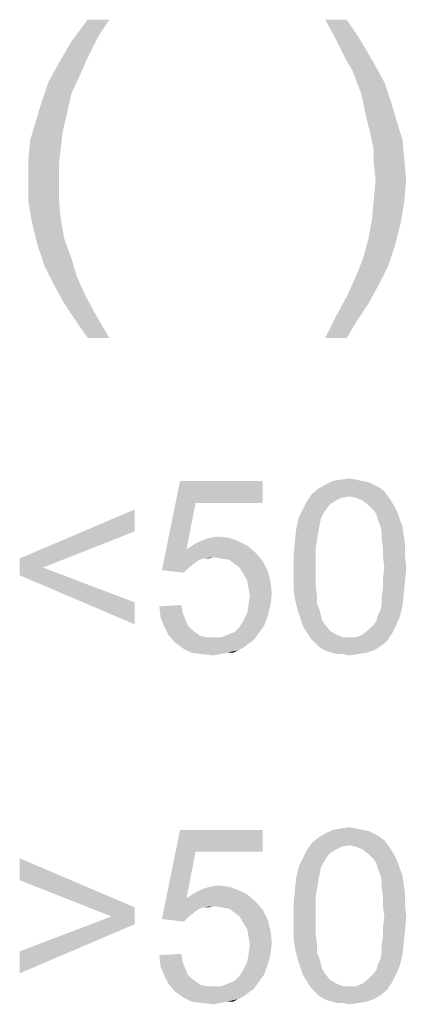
# Model space of a CAD drawing. Extents: x 0 to 1189, y 0 to 841.
# Tile 94 of 125: x 1120.73 to 1125.83, y 50.32 to 63.3. Entities that reach past the tile are written whole.
import ezdxf

# ---------------------------------------------------------------- set-up
doc = ezdxf.new("R2010")
doc.units = 0
doc.header["$LTSCALE"] = 65.395
doc.header["$MEASUREMENT"] = 0
doc.layers.get('0').update_dxf_attribs({"linetype": 'CONTINUOUS'})

msp = doc.modelspace()

# ---------------------------------------------------------------- linework, layer by layer
at = {"linetype": 'Continuous'}
for points in [[(1121.91361, 63.29741), (1121.77139, 63.08407), (1121.41583, 63.01296)], [(1121.91361, 63.29741), (1121.41583, 63.01296), (1121.62917, 63.29741)], [(1125.0425, 63.29741), (1124.87657, 63.08407), (1124.75806, 63.29741)], [(1124.87657, 63.08407), (1125.0425, 63.29741), (1125.23213, 63.01296)], [(1121.67657, 62.89444), (1121.24991, 62.72852), (1121.41583, 63.01296)], [(1121.41583, 63.01296), (1121.77139, 63.08407), (1121.67657, 62.89444)], [(1125.23213, 63.01296), (1124.97139, 62.89444), (1124.87657, 63.08407)], [(1125.0425, 62.75222), (1124.97139, 62.89444), (1125.23213, 63.01296)], [(1125.0425, 62.75222), (1125.23213, 63.01296), (1125.39806, 62.72852)], [(1121.67657, 62.89444), (1121.60546, 62.75222), (1121.24991, 62.72852)], [(1121.55806, 62.6337), (1121.10769, 62.46778), (1121.24991, 62.72852)], [(1121.24991, 62.72852), (1121.60546, 62.75222), (1121.55806, 62.6337)], [(1125.39806, 62.72852), (1125.11361, 62.6337), (1125.0425, 62.75222)], [(1125.11361, 62.6337), (1125.39806, 62.72852), (1125.54028, 62.46778)], [(1121.10769, 62.46778), (1121.55806, 62.6337), (1121.41583, 62.32556)], [(1125.54028, 62.46778), (1125.23213, 62.32556), (1125.11361, 62.6337)], [(1121.41583, 62.32556), (1121.01287, 62.18333), (1121.10769, 62.46778)], [(1125.23213, 62.32556), (1125.54028, 62.46778), (1125.63509, 62.18333)], [(1121.01287, 62.18333), (1121.41583, 62.32556), (1121.34472, 62.01741)], [(1125.63509, 62.18333), (1125.30324, 61.9937), (1125.23213, 62.32556)], [(1121.34472, 62.01741), (1120.94176, 61.9463), (1121.01287, 62.18333)], [(1125.30324, 61.9937), (1125.63509, 62.18333), (1125.7062, 61.9463)], [(1121.29731, 61.80407), (1120.87065, 61.70926), (1120.94176, 61.9463)], [(1120.94176, 61.9463), (1121.34472, 62.01741), (1121.29731, 61.80407)], [(1125.7062, 61.9463), (1125.35065, 61.80407), (1125.30324, 61.9937)], [(1125.35065, 61.80407), (1125.7062, 61.9463), (1125.77731, 61.70926)], [(1120.87065, 61.70926), (1121.29731, 61.80407), (1121.27361, 61.59074)], [(1125.77731, 61.70926), (1125.39806, 61.59074), (1125.35065, 61.80407)], [(1121.27361, 61.59074), (1120.84694, 61.44852), (1120.87065, 61.70926)], [(1125.39806, 61.59074), (1125.77731, 61.70926), (1125.80102, 61.44852)], [(1120.84694, 61.44852), (1121.27361, 61.59074), (1121.24991, 61.40111)], [(1125.80102, 61.44852), (1125.39806, 61.40111), (1125.39806, 61.59074)], [(1121.24991, 61.40111), (1120.84694, 61.18778), (1120.84694, 61.44852)], [(1125.42176, 61.18778), (1125.39806, 61.40111), (1125.80102, 61.44852)], [(1125.42176, 61.18778), (1125.80102, 61.44852), (1125.82472, 61.18778)], [(1120.84694, 61.18778), (1121.24991, 61.40111), (1121.24991, 61.18778)], [(1121.24991, 61.18778), (1121.24991, 60.92704), (1120.84694, 60.90333)], [(1121.24991, 61.18778), (1120.84694, 60.90333), (1120.84694, 61.18778)], [(1125.82472, 61.18778), (1125.39806, 60.92704), (1125.42176, 61.18778)], [(1125.39806, 60.92704), (1125.82472, 61.18778), (1125.80102, 60.90333)], [(1120.84694, 60.90333), (1121.24991, 60.92704), (1121.27361, 60.6663)], [(1121.27361, 60.6663), (1120.89435, 60.61889), (1120.84694, 60.90333)], [(1125.80102, 60.90333), (1125.37435, 60.6663), (1125.39806, 60.92704)], [(1125.37435, 60.6663), (1125.80102, 60.90333), (1125.75361, 60.61889)], [(1120.89435, 60.61889), (1121.27361, 60.6663), (1121.32102, 60.40556)], [(1125.75361, 60.61889), (1125.32694, 60.40556), (1125.37435, 60.6663)], [(1121.32102, 60.40556), (1120.96546, 60.33444), (1120.89435, 60.61889)], [(1125.32694, 60.40556), (1125.75361, 60.61889), (1125.6825, 60.33444)], [(1120.96546, 60.33444), (1121.32102, 60.40556), (1121.41583, 60.14481)], [(1125.6825, 60.33444), (1125.25583, 60.14481), (1125.32694, 60.40556)], [(1121.41583, 60.14481), (1121.06028, 60.05), (1120.96546, 60.33444)], [(1125.25583, 60.14481), (1125.6825, 60.33444), (1125.58769, 60.05)], [(1121.06028, 60.05), (1121.41583, 60.14481), (1121.48694, 59.90778)], [(1125.58769, 60.05), (1125.16102, 59.90778), (1125.25583, 60.14481)], [(1121.48694, 59.90778), (1121.1788, 59.81296), (1121.06028, 60.05)], [(1125.16102, 59.90778), (1125.58769, 60.05), (1125.46917, 59.81296)], [(1121.1788, 59.81296), (1121.48694, 59.90778), (1121.60546, 59.64704)], [(1125.46917, 59.81296), (1125.0425, 59.64704), (1125.16102, 59.90778)], [(1121.60546, 59.64704), (1121.32102, 59.55222), (1121.1788, 59.81296)], [(1125.0425, 59.64704), (1125.46917, 59.81296), (1125.32694, 59.55222)], [(1121.32102, 59.55222), (1121.60546, 59.64704), (1121.74769, 59.3863)], [(1125.32694, 59.55222), (1124.90028, 59.3863), (1125.0425, 59.64704)], [(1121.74769, 59.3863), (1121.46324, 59.33889), (1121.32102, 59.55222)], [(1124.90028, 59.3863), (1125.32694, 59.55222), (1125.18472, 59.33889)], [(1121.62917, 59.10185), (1121.46324, 59.33889), (1121.74769, 59.3863)], [(1121.62917, 59.10185), (1121.74769, 59.3863), (1121.91361, 59.10185)], [(1125.18472, 59.33889), (1124.75806, 59.10185), (1124.90028, 59.3863)], [(1124.75806, 59.10185), (1125.18472, 59.33889), (1125.0425, 59.10185)], [(1124.95806, 57.23296), (1125.07731, 57.25), (1125.1625, 57.23296)], [(1123.04991, 56.9263), (1122.60694, 56.04037), (1122.84546, 57.21593)], [(1122.84546, 57.21593), (1123.93583, 57.21593), (1123.04991, 56.9263)], [(1123.04991, 56.9263), (1123.93583, 57.21593), (1123.93583, 56.9263)], [(1125.40102, 57.16481), (1125.46917, 57.13074), (1124.66843, 57.1137)], [(1125.40102, 57.16481), (1124.66843, 57.1137), (1124.75361, 57.16481)], [(1124.66843, 57.1137), (1125.46917, 57.13074), (1125.53731, 57.07963)], [(1125.24769, 57.21593), (1125.33287, 57.19889), (1124.75361, 57.16481)], [(1125.24769, 57.21593), (1124.75361, 57.16481), (1124.85583, 57.21593)], [(1124.75361, 57.16481), (1125.33287, 57.19889), (1125.40102, 57.16481)], [(1125.1625, 57.23296), (1124.85583, 57.21593), (1124.95806, 57.23296)], [(1124.85583, 57.21593), (1125.1625, 57.23296), (1125.24769, 57.21593)], [(1125.07731, 57.01148), (1124.51509, 56.94333), (1124.58324, 57.04556)], [(1125.07731, 57.01148), (1124.97509, 56.99444), (1124.51509, 56.94333)], [(1124.97509, 56.99444), (1124.90694, 56.96037), (1124.51509, 56.94333)], [(1125.53731, 57.07963), (1124.58324, 57.04556), (1124.66843, 57.1137)], [(1125.07731, 57.01148), (1124.58324, 57.04556), (1125.53731, 57.07963)], [(1125.07731, 57.01148), (1125.53731, 57.07963), (1125.58843, 57.01148)], [(1125.58843, 57.01148), (1125.1625, 56.99444), (1125.07731, 57.01148)], [(1125.24769, 56.96037), (1125.1625, 56.99444), (1125.58843, 57.01148)], [(1125.24769, 56.96037), (1125.58843, 57.01148), (1125.6225, 56.96037)], [(1123.04991, 56.9263), (1122.93065, 56.31296), (1122.60694, 56.04037)], [(1124.82176, 56.90926), (1124.46398, 56.84111), (1124.51509, 56.94333)], [(1124.46398, 56.84111), (1124.82176, 56.90926), (1124.77065, 56.84111)], [(1124.51509, 56.94333), (1124.90694, 56.96037), (1124.82176, 56.90926)], [(1125.6225, 56.96037), (1125.33287, 56.89222), (1125.24769, 56.96037)], [(1125.33287, 56.89222), (1125.6225, 56.96037), (1125.67361, 56.87519)], [(1125.67361, 56.87519), (1125.40102, 56.82407), (1125.33287, 56.89222)], [(1125.40102, 56.82407), (1125.67361, 56.87519), (1125.70769, 56.80704)], [(1122.24917, 56.55148), (1120.73287, 56.1937), (1122.24917, 56.84111)], [(1124.7025, 56.72185), (1124.3788, 56.60259), (1124.41287, 56.73889)], [(1124.77065, 56.84111), (1124.73657, 56.79), (1124.41287, 56.73889)], [(1124.77065, 56.84111), (1124.41287, 56.73889), (1124.46398, 56.84111)], [(1124.41287, 56.73889), (1124.73657, 56.79), (1124.7025, 56.72185)], [(1125.70769, 56.80704), (1125.43509, 56.77296), (1125.40102, 56.82407)], [(1125.45213, 56.70482), (1125.43509, 56.77296), (1125.70769, 56.80704)], [(1125.45213, 56.70482), (1125.70769, 56.80704), (1125.74176, 56.70482)], [(1124.66843, 56.55148), (1124.36176, 56.44926), (1124.3788, 56.60259)], [(1124.7025, 56.72185), (1124.68546, 56.63667), (1124.3788, 56.60259)], [(1124.3788, 56.60259), (1124.68546, 56.63667), (1124.66843, 56.55148)], [(1125.74176, 56.70482), (1125.4862, 56.61963), (1125.45213, 56.70482)], [(1125.4862, 56.61963), (1125.74176, 56.70482), (1125.77583, 56.61963)], [(1125.77583, 56.61963), (1125.50324, 56.53444), (1125.4862, 56.61963)], [(1125.50324, 56.53444), (1125.77583, 56.61963), (1125.79287, 56.50037)], [(1120.73287, 56.1937), (1122.24917, 56.55148), (1121.03954, 56.07444)], [(1123.23731, 56.4663), (1123.35657, 56.48333), (1123.49287, 56.4663)], [(1124.36176, 56.44926), (1124.66843, 56.55148), (1124.65139, 56.44926)], [(1125.79287, 56.50037), (1125.50324, 56.44926), (1125.50324, 56.53444)], [(1125.50324, 56.44926), (1125.79287, 56.50037), (1125.80991, 56.38111)], [(1123.73139, 56.36407), (1122.93065, 56.31296), (1123.03287, 56.38111)], [(1122.93065, 56.31296), (1123.73139, 56.36407), (1123.85065, 56.26185)], [(1123.62917, 56.41519), (1123.03287, 56.38111), (1123.13509, 56.43222)], [(1123.03287, 56.38111), (1123.62917, 56.41519), (1123.73139, 56.36407)], [(1123.49287, 56.4663), (1123.13509, 56.43222), (1123.23731, 56.4663)], [(1123.13509, 56.43222), (1123.49287, 56.4663), (1123.62917, 56.41519)], [(1124.65139, 56.44926), (1124.63435, 56.33), (1124.34472, 56.26185)], [(1124.65139, 56.44926), (1124.34472, 56.26185), (1124.36176, 56.44926)], [(1125.80991, 56.38111), (1125.52028, 56.33), (1125.50324, 56.44926)], [(1125.52028, 56.33), (1125.80991, 56.38111), (1125.80991, 56.22778)], [(1122.93065, 56.31296), (1123.15213, 56.1937), (1122.60694, 56.04037)], [(1122.93065, 56.31296), (1123.85065, 56.26185), (1123.28843, 56.21074)], [(1122.93065, 56.31296), (1123.28843, 56.21074), (1123.15213, 56.1937)], [(1123.15213, 56.1937), (1123.28843, 56.21074), (1123.22028, 56.1937)], [(1123.39065, 56.1937), (1123.28843, 56.21074), (1123.85065, 56.26185)], [(1123.49287, 56.17667), (1123.39065, 56.1937), (1123.85065, 56.26185)], [(1123.49287, 56.17667), (1123.85065, 56.26185), (1123.93583, 56.15963)], [(1124.34472, 56.26185), (1124.63435, 56.33), (1124.63435, 56.21074)], [(1124.63435, 56.21074), (1124.34472, 56.07444), (1124.34472, 56.26185)], [(1124.34472, 56.07444), (1124.63435, 56.21074), (1124.63435, 56.07444)], [(1125.80991, 56.22778), (1125.52028, 56.21074), (1125.52028, 56.33)], [(1125.53731, 56.07444), (1125.52028, 56.21074), (1125.80991, 56.22778)], [(1125.53731, 56.07444), (1125.80991, 56.22778), (1125.82694, 56.07444)], [(1121.03954, 56.07444), (1120.73287, 55.97222), (1120.73287, 56.1937)], [(1123.15213, 56.1937), (1123.10102, 56.17667), (1122.60694, 56.04037)], [(1123.10102, 56.17667), (1123.04991, 56.14259), (1122.60694, 56.04037)], [(1123.04991, 56.14259), (1122.96472, 56.07444), (1122.60694, 56.04037)], [(1123.93583, 56.15963), (1123.56102, 56.12556), (1123.49287, 56.17667)], [(1123.62917, 56.07444), (1123.56102, 56.12556), (1123.93583, 56.15963)], [(1123.62917, 56.07444), (1123.93583, 56.15963), (1124.00398, 56.02333)], [(1120.73287, 55.97222), (1121.03954, 56.07444), (1122.24917, 55.61444)], [(1122.24917, 55.61444), (1122.24917, 55.32481), (1120.73287, 55.97222)], [(1122.60694, 56.04037), (1122.96472, 56.07444), (1122.89657, 56.0063)], [(1124.00398, 56.02333), (1123.68028, 55.98926), (1123.62917, 56.07444)], [(1123.73139, 55.90407), (1123.68028, 55.98926), (1124.00398, 56.02333)], [(1123.73139, 55.90407), (1124.00398, 56.02333), (1124.03806, 55.88704)], [(1124.63435, 56.07444), (1124.63435, 55.93815), (1124.34472, 55.92111)], [(1124.63435, 56.07444), (1124.34472, 55.92111), (1124.34472, 56.07444)], [(1125.82694, 56.07444), (1125.52028, 55.93815), (1125.53731, 56.07444)], [(1125.52028, 55.93815), (1125.82694, 56.07444), (1125.80991, 55.88704)], [(1124.03806, 55.88704), (1123.74843, 55.80185), (1123.73139, 55.90407)], [(1123.74843, 55.80185), (1124.03806, 55.88704), (1124.05509, 55.7337)], [(1124.34472, 55.92111), (1124.63435, 55.93815), (1124.63435, 55.81889)], [(1124.63435, 55.81889), (1124.34472, 55.76778), (1124.34472, 55.92111)], [(1125.80991, 55.88704), (1125.52028, 55.81889), (1125.52028, 55.93815)], [(1125.52028, 55.81889), (1125.80991, 55.88704), (1125.79287, 55.71667)], [(1124.05509, 55.7337), (1123.76546, 55.69963), (1123.74843, 55.80185)], [(1123.74843, 55.58037), (1123.76546, 55.69963), (1124.05509, 55.7337)], [(1123.74843, 55.58037), (1124.05509, 55.7337), (1124.03806, 55.58037)], [(1124.34472, 55.76778), (1124.63435, 55.81889), (1124.65139, 55.69963)], [(1124.65139, 55.69963), (1124.36176, 55.64852), (1124.34472, 55.76778)], [(1124.36176, 55.64852), (1124.65139, 55.69963), (1124.65139, 55.59741)], [(1125.79287, 55.71667), (1125.50324, 55.69963), (1125.52028, 55.81889)], [(1125.50324, 55.59741), (1125.50324, 55.69963), (1125.79287, 55.71667)], [(1125.50324, 55.59741), (1125.79287, 55.71667), (1125.77583, 55.56333)], [(1122.57287, 55.56333), (1122.8625, 55.58037), (1122.87954, 55.47815)], [(1122.87954, 55.47815), (1122.58991, 55.41), (1122.57287, 55.56333)], [(1124.03806, 55.58037), (1123.73139, 55.47815), (1123.74843, 55.58037)], [(1123.73139, 55.47815), (1124.03806, 55.58037), (1124.00398, 55.44407)], [(1124.65139, 55.59741), (1124.39583, 55.51222), (1124.36176, 55.64852)], [(1124.39583, 55.51222), (1124.65139, 55.59741), (1124.68546, 55.51222)], [(1125.45213, 55.44407), (1125.4862, 55.51222), (1125.77583, 55.56333)], [(1125.45213, 55.44407), (1125.77583, 55.56333), (1125.74176, 55.42704)], [(1125.77583, 55.56333), (1125.4862, 55.51222), (1125.50324, 55.59741)], [(1122.58991, 55.41), (1122.87954, 55.47815), (1122.91361, 55.39296)], [(1124.00398, 55.44407), (1123.68028, 55.37593), (1123.73139, 55.47815)], [(1123.68028, 55.37593), (1124.00398, 55.44407), (1123.95287, 55.30778)], [(1124.68546, 55.51222), (1124.42991, 55.41), (1124.39583, 55.51222)], [(1124.68546, 55.51222), (1124.7025, 55.44407), (1124.42991, 55.41)], [(1124.42991, 55.41), (1124.7025, 55.44407), (1124.71954, 55.37593)], [(1125.74176, 55.42704), (1125.43509, 55.37593), (1125.45213, 55.44407)], [(1122.91361, 55.39296), (1122.64102, 55.29074), (1122.58991, 55.41)], [(1122.91361, 55.39296), (1122.94769, 55.30778), (1122.64102, 55.29074)], [(1122.64102, 55.29074), (1122.94769, 55.30778), (1122.9988, 55.25667)], [(1123.47583, 55.18852), (1123.56102, 55.22259), (1123.95287, 55.30778)], [(1123.47583, 55.18852), (1123.95287, 55.30778), (1123.86769, 55.18852)], [(1123.56102, 55.22259), (1123.62917, 55.29074), (1123.95287, 55.30778)], [(1123.95287, 55.30778), (1123.62917, 55.29074), (1123.68028, 55.37593)], [(1124.71954, 55.37593), (1124.46398, 55.30778), (1124.42991, 55.41)], [(1124.71954, 55.37593), (1124.75361, 55.32481), (1124.46398, 55.30778)], [(1124.46398, 55.30778), (1124.75361, 55.32481), (1124.82176, 55.23963)], [(1124.82176, 55.23963), (1124.51509, 55.22259), (1124.46398, 55.30778)], [(1125.69065, 55.30778), (1125.33287, 55.25667), (1125.40102, 55.32481)], [(1125.33287, 55.25667), (1125.69065, 55.30778), (1125.63954, 55.20556)], [(1125.40102, 55.32481), (1125.43509, 55.37593), (1125.74176, 55.42704)], [(1125.40102, 55.32481), (1125.74176, 55.42704), (1125.69065, 55.30778)], [(1122.9988, 55.25667), (1122.69213, 55.18852), (1122.64102, 55.29074)], [(1122.9988, 55.25667), (1123.06694, 55.20556), (1122.69213, 55.18852)], [(1122.69213, 55.18852), (1123.06694, 55.20556), (1123.11806, 55.17148)], [(1123.11806, 55.17148), (1122.77731, 55.0863), (1122.69213, 55.18852)], [(1123.11806, 55.17148), (1123.20324, 55.15444), (1122.77731, 55.0863)], [(1123.86769, 55.18852), (1123.39065, 55.15444), (1123.47583, 55.18852)], [(1123.39065, 55.15444), (1123.86769, 55.18852), (1123.81657, 55.12037)], [(1124.51509, 55.22259), (1124.82176, 55.23963), (1124.90694, 55.18852)], [(1124.90694, 55.18852), (1124.5662, 55.13741), (1124.51509, 55.22259)], [(1124.90694, 55.18852), (1124.99213, 55.15444), (1124.5662, 55.13741)], [(1125.1625, 55.15444), (1125.24769, 55.18852), (1125.63954, 55.20556)], [(1125.1625, 55.15444), (1125.63954, 55.20556), (1125.57139, 55.10333)], [(1125.63954, 55.20556), (1125.24769, 55.18852), (1125.33287, 55.25667)], [(1123.39065, 55.15444), (1123.81657, 55.12037), (1122.77731, 55.0863)], [(1123.28843, 55.15444), (1123.39065, 55.15444), (1122.77731, 55.0863)], [(1123.20324, 55.15444), (1123.28843, 55.15444), (1122.77731, 55.0863)], [(1122.77731, 55.0863), (1123.81657, 55.12037), (1123.74843, 55.06926)], [(1123.74843, 55.06926), (1122.89657, 55.00111), (1122.77731, 55.0863)], [(1123.74843, 55.06926), (1123.68028, 55.01815), (1122.89657, 55.00111)], [(1125.07731, 55.15444), (1125.1625, 55.15444), (1124.5662, 55.13741)], [(1124.99213, 55.15444), (1125.07731, 55.15444), (1124.5662, 55.13741)], [(1125.57139, 55.10333), (1124.5662, 55.13741), (1125.1625, 55.15444)], [(1125.57139, 55.10333), (1124.61731, 55.0863), (1124.5662, 55.13741)], [(1124.66843, 55.03518), (1124.61731, 55.0863), (1125.57139, 55.10333)], [(1124.66843, 55.03518), (1125.57139, 55.10333), (1125.4862, 55.03518)], [(1122.89657, 55.00111), (1123.68028, 55.01815), (1123.61213, 54.98407)], [(1123.61213, 54.98407), (1122.9988, 54.95), (1122.89657, 55.00111)], [(1123.4588, 54.95), (1122.9988, 54.95), (1123.61213, 54.98407)], [(1123.4588, 54.95), (1123.13509, 54.93296), (1122.9988, 54.95)], [(1123.13509, 54.93296), (1123.4588, 54.95), (1123.37361, 54.93296)], [(1123.37361, 54.93296), (1123.28843, 54.91593), (1123.13509, 54.93296)], [(1123.4588, 54.95), (1123.61213, 54.98407), (1123.54398, 54.95)], [(1125.4862, 55.03518), (1124.71954, 55.00111), (1124.66843, 55.03518)], [(1124.71954, 55.00111), (1125.4862, 55.03518), (1125.40102, 54.98407)], [(1125.40102, 54.98407), (1124.78769, 54.96704), (1124.71954, 55.00111)], [(1124.85583, 54.95), (1124.78769, 54.96704), (1125.40102, 54.98407)], [(1124.85583, 54.95), (1125.40102, 54.98407), (1125.2988, 54.95)], [(1125.2988, 54.95), (1124.92398, 54.93296), (1124.85583, 54.95)], [(1124.99213, 54.93296), (1124.92398, 54.93296), (1125.2988, 54.95)], [(1124.99213, 54.93296), (1125.2988, 54.95), (1125.19657, 54.93296)], [(1125.19657, 54.93296), (1125.07731, 54.91593), (1124.99213, 54.93296)], [(1123.04991, 52.3263), (1122.60694, 51.44037), (1122.84546, 52.61593)], [(1122.84546, 52.61593), (1123.93583, 52.61593), (1123.04991, 52.3263)], [(1123.04991, 52.3263), (1123.93583, 52.61593), (1123.93583, 52.3263)], [(1125.24769, 52.61593), (1125.33287, 52.59889), (1124.75361, 52.56481)], [(1125.24769, 52.61593), (1124.75361, 52.56481), (1124.85583, 52.61593)], [(1124.75361, 52.56481), (1125.33287, 52.59889), (1125.40102, 52.56481)], [(1125.1625, 52.63296), (1124.85583, 52.61593), (1124.95806, 52.63296)], [(1124.85583, 52.61593), (1125.1625, 52.63296), (1125.24769, 52.61593)], [(1124.95806, 52.63296), (1125.07731, 52.65), (1125.1625, 52.63296)], [(1125.07731, 52.41148), (1124.51509, 52.34333), (1124.58324, 52.44556)], [(1125.53731, 52.47963), (1124.58324, 52.44556), (1124.66843, 52.5137)], [(1125.07731, 52.41148), (1124.58324, 52.44556), (1125.53731, 52.47963)], [(1125.40102, 52.56481), (1125.46917, 52.53074), (1124.66843, 52.5137)], [(1125.40102, 52.56481), (1124.66843, 52.5137), (1124.75361, 52.56481)], [(1124.66843, 52.5137), (1125.46917, 52.53074), (1125.53731, 52.47963)], [(1125.07731, 52.41148), (1125.53731, 52.47963), (1125.58843, 52.41148)], [(1123.04991, 52.3263), (1122.93065, 51.71296), (1122.60694, 51.44037)], [(1124.82176, 52.30926), (1124.46398, 52.24111), (1124.51509, 52.34333)], [(1125.07731, 52.41148), (1124.97509, 52.39444), (1124.51509, 52.34333)], [(1124.97509, 52.39444), (1124.90694, 52.36037), (1124.51509, 52.34333)], [(1124.51509, 52.34333), (1124.90694, 52.36037), (1124.82176, 52.30926)], [(1125.58843, 52.41148), (1125.1625, 52.39444), (1125.07731, 52.41148)], [(1125.24769, 52.36037), (1125.1625, 52.39444), (1125.58843, 52.41148)], [(1125.24769, 52.36037), (1125.58843, 52.41148), (1125.6225, 52.36037)], [(1125.6225, 52.36037), (1125.33287, 52.29222), (1125.24769, 52.36037)], [(1125.33287, 52.29222), (1125.6225, 52.36037), (1125.67361, 52.27519)], [(1120.73287, 51.95148), (1120.73287, 52.24111), (1122.24917, 51.5937)], [(1124.77065, 52.24111), (1124.73657, 52.19), (1124.41287, 52.13889)], [(1124.77065, 52.24111), (1124.41287, 52.13889), (1124.46398, 52.24111)], [(1124.41287, 52.13889), (1124.73657, 52.19), (1124.7025, 52.12185)], [(1124.46398, 52.24111), (1124.82176, 52.30926), (1124.77065, 52.24111)], [(1125.67361, 52.27519), (1125.40102, 52.22407), (1125.33287, 52.29222)], [(1125.40102, 52.22407), (1125.67361, 52.27519), (1125.70769, 52.20704)], [(1125.70769, 52.20704), (1125.43509, 52.17296), (1125.40102, 52.22407)], [(1125.45213, 52.10482), (1125.43509, 52.17296), (1125.70769, 52.20704)], [(1125.45213, 52.10482), (1125.70769, 52.20704), (1125.74176, 52.10482)], [(1124.7025, 52.12185), (1124.3788, 52.00259), (1124.41287, 52.13889)], [(1124.7025, 52.12185), (1124.68546, 52.03667), (1124.3788, 52.00259)], [(1125.74176, 52.10482), (1125.4862, 52.01963), (1125.45213, 52.10482)], [(1125.4862, 52.01963), (1125.74176, 52.10482), (1125.77583, 52.01963)], [(1122.24917, 51.5937), (1121.9425, 51.47444), (1120.73287, 51.95148)], [(1124.66843, 51.95148), (1124.36176, 51.84926), (1124.3788, 52.00259)], [(1124.36176, 51.84926), (1124.66843, 51.95148), (1124.65139, 51.84926)], [(1124.3788, 52.00259), (1124.68546, 52.03667), (1124.66843, 51.95148)], [(1125.77583, 52.01963), (1125.50324, 51.93444), (1125.4862, 52.01963)], [(1125.50324, 51.93444), (1125.77583, 52.01963), (1125.79287, 51.90037)], [(1125.79287, 51.90037), (1125.50324, 51.84926), (1125.50324, 51.93444)], [(1123.62917, 51.81519), (1123.03287, 51.78111), (1123.13509, 51.83222)], [(1123.03287, 51.78111), (1123.62917, 51.81519), (1123.73139, 51.76407)], [(1123.49287, 51.8663), (1123.13509, 51.83222), (1123.23731, 51.8663)], [(1123.13509, 51.83222), (1123.49287, 51.8663), (1123.62917, 51.81519)], [(1123.23731, 51.8663), (1123.35657, 51.88333), (1123.49287, 51.8663)], [(1124.65139, 51.84926), (1124.63435, 51.73), (1124.34472, 51.66185)], [(1124.65139, 51.84926), (1124.34472, 51.66185), (1124.36176, 51.84926)], [(1125.50324, 51.84926), (1125.79287, 51.90037), (1125.80991, 51.78111)], [(1125.80991, 51.78111), (1125.52028, 51.73), (1125.50324, 51.84926)], [(1122.93065, 51.71296), (1123.15213, 51.5937), (1122.60694, 51.44037)], [(1123.73139, 51.76407), (1122.93065, 51.71296), (1123.03287, 51.78111)], [(1122.93065, 51.71296), (1123.73139, 51.76407), (1123.85065, 51.66185)], [(1122.93065, 51.71296), (1123.85065, 51.66185), (1123.28843, 51.61074)], [(1122.93065, 51.71296), (1123.28843, 51.61074), (1123.15213, 51.5937)], [(1124.34472, 51.66185), (1124.63435, 51.73), (1124.63435, 51.61074)], [(1125.52028, 51.73), (1125.80991, 51.78111), (1125.80991, 51.62778)], [(1125.80991, 51.62778), (1125.52028, 51.61074), (1125.52028, 51.73)], [(1121.9425, 51.47444), (1122.24917, 51.5937), (1122.24917, 51.37222)], [(1123.15213, 51.5937), (1123.10102, 51.57667), (1122.60694, 51.44037)], [(1123.10102, 51.57667), (1123.04991, 51.54259), (1122.60694, 51.44037)], [(1123.04991, 51.54259), (1122.96472, 51.47444), (1122.60694, 51.44037)], [(1123.15213, 51.5937), (1123.28843, 51.61074), (1123.22028, 51.5937)], [(1123.39065, 51.5937), (1123.28843, 51.61074), (1123.85065, 51.66185)], [(1123.49287, 51.57667), (1123.39065, 51.5937), (1123.85065, 51.66185)], [(1123.49287, 51.57667), (1123.85065, 51.66185), (1123.93583, 51.55963)], [(1123.93583, 51.55963), (1123.56102, 51.52556), (1123.49287, 51.57667)], [(1123.62917, 51.47444), (1123.56102, 51.52556), (1123.93583, 51.55963)], [(1123.62917, 51.47444), (1123.93583, 51.55963), (1124.00398, 51.42333)], [(1124.63435, 51.61074), (1124.34472, 51.47444), (1124.34472, 51.66185)], [(1124.34472, 51.47444), (1124.63435, 51.61074), (1124.63435, 51.47444)], [(1125.53731, 51.47444), (1125.52028, 51.61074), (1125.80991, 51.62778)], [(1125.53731, 51.47444), (1125.80991, 51.62778), (1125.82694, 51.47444)], [(1122.24917, 51.37222), (1120.73287, 51.01444), (1121.9425, 51.47444)], [(1122.60694, 51.44037), (1122.96472, 51.47444), (1122.89657, 51.4063)], [(1124.00398, 51.42333), (1123.68028, 51.38926), (1123.62917, 51.47444)], [(1123.73139, 51.30407), (1123.68028, 51.38926), (1124.00398, 51.42333)], [(1123.73139, 51.30407), (1124.00398, 51.42333), (1124.03806, 51.28704)], [(1124.63435, 51.47444), (1124.63435, 51.33815), (1124.34472, 51.32111)], [(1124.63435, 51.47444), (1124.34472, 51.32111), (1124.34472, 51.47444)], [(1125.82694, 51.47444), (1125.52028, 51.33815), (1125.53731, 51.47444)], [(1125.52028, 51.33815), (1125.82694, 51.47444), (1125.80991, 51.28704)], [(1120.73287, 51.01444), (1122.24917, 51.37222), (1120.73287, 50.72481)], [(1124.03806, 51.28704), (1123.74843, 51.20185), (1123.73139, 51.30407)], [(1123.74843, 51.20185), (1124.03806, 51.28704), (1124.05509, 51.1337)], [(1124.34472, 51.32111), (1124.63435, 51.33815), (1124.63435, 51.21889)], [(1124.63435, 51.21889), (1124.34472, 51.16778), (1124.34472, 51.32111)], [(1125.80991, 51.28704), (1125.52028, 51.21889), (1125.52028, 51.33815)], [(1125.52028, 51.21889), (1125.80991, 51.28704), (1125.79287, 51.11667)], [(1124.05509, 51.1337), (1123.76546, 51.09963), (1123.74843, 51.20185)], [(1124.34472, 51.16778), (1124.63435, 51.21889), (1124.65139, 51.09963)], [(1124.65139, 51.09963), (1124.36176, 51.04852), (1124.34472, 51.16778)], [(1125.79287, 51.11667), (1125.50324, 51.09963), (1125.52028, 51.21889)], [(1123.74843, 50.98037), (1123.76546, 51.09963), (1124.05509, 51.1337)], [(1123.74843, 50.98037), (1124.05509, 51.1337), (1124.03806, 50.98037)], [(1124.36176, 51.04852), (1124.65139, 51.09963), (1124.65139, 50.99741)], [(1124.65139, 50.99741), (1124.39583, 50.91222), (1124.36176, 51.04852)], [(1125.50324, 50.99741), (1125.50324, 51.09963), (1125.79287, 51.11667)], [(1125.50324, 50.99741), (1125.79287, 51.11667), (1125.77583, 50.96333)], [(1122.57287, 50.96333), (1122.8625, 50.98037), (1122.87954, 50.87815)], [(1122.87954, 50.87815), (1122.58991, 50.81), (1122.57287, 50.96333)], [(1124.03806, 50.98037), (1123.73139, 50.87815), (1123.74843, 50.98037)], [(1123.73139, 50.87815), (1124.03806, 50.98037), (1124.00398, 50.84407)], [(1124.39583, 50.91222), (1124.65139, 50.99741), (1124.68546, 50.91222)], [(1124.68546, 50.91222), (1124.42991, 50.81), (1124.39583, 50.91222)], [(1124.68546, 50.91222), (1124.7025, 50.84407), (1124.42991, 50.81)], [(1125.45213, 50.84407), (1125.4862, 50.91222), (1125.77583, 50.96333)], [(1125.45213, 50.84407), (1125.77583, 50.96333), (1125.74176, 50.82704)], [(1125.77583, 50.96333), (1125.4862, 50.91222), (1125.50324, 50.99741)], [(1122.58991, 50.81), (1122.87954, 50.87815), (1122.91361, 50.79296)], [(1122.91361, 50.79296), (1122.64102, 50.69074), (1122.58991, 50.81)], [(1122.91361, 50.79296), (1122.94769, 50.70778), (1122.64102, 50.69074)], [(1123.95287, 50.70778), (1123.62917, 50.69074), (1123.68028, 50.77593)], [(1124.00398, 50.84407), (1123.68028, 50.77593), (1123.73139, 50.87815)], [(1123.68028, 50.77593), (1124.00398, 50.84407), (1123.95287, 50.70778)], [(1124.42991, 50.81), (1124.7025, 50.84407), (1124.71954, 50.77593)], [(1124.71954, 50.77593), (1124.46398, 50.70778), (1124.42991, 50.81)], [(1124.71954, 50.77593), (1124.75361, 50.72481), (1124.46398, 50.70778)], [(1125.40102, 50.72481), (1125.43509, 50.77593), (1125.74176, 50.82704)], [(1125.40102, 50.72481), (1125.74176, 50.82704), (1125.69065, 50.70778)], [(1125.74176, 50.82704), (1125.43509, 50.77593), (1125.45213, 50.84407)], [(1122.64102, 50.69074), (1122.94769, 50.70778), (1122.9988, 50.65667)], [(1122.9988, 50.65667), (1122.69213, 50.58852), (1122.64102, 50.69074)], [(1122.9988, 50.65667), (1123.06694, 50.60556), (1122.69213, 50.58852)], [(1123.47583, 50.58852), (1123.56102, 50.62259), (1123.95287, 50.70778)], [(1123.47583, 50.58852), (1123.95287, 50.70778), (1123.86769, 50.58852)], [(1123.56102, 50.62259), (1123.62917, 50.69074), (1123.95287, 50.70778)], [(1124.46398, 50.70778), (1124.75361, 50.72481), (1124.82176, 50.63963)], [(1124.82176, 50.63963), (1124.51509, 50.62259), (1124.46398, 50.70778)], [(1124.51509, 50.62259), (1124.82176, 50.63963), (1124.90694, 50.58852)], [(1125.63954, 50.60556), (1125.24769, 50.58852), (1125.33287, 50.65667)], [(1125.69065, 50.70778), (1125.33287, 50.65667), (1125.40102, 50.72481)], [(1125.33287, 50.65667), (1125.69065, 50.70778), (1125.63954, 50.60556)], [(1122.69213, 50.58852), (1123.06694, 50.60556), (1123.11806, 50.57148)], [(1123.11806, 50.57148), (1122.77731, 50.4863), (1122.69213, 50.58852)], [(1123.11806, 50.57148), (1123.20324, 50.55444), (1122.77731, 50.4863)], [(1123.39065, 50.55444), (1123.81657, 50.52037), (1122.77731, 50.4863)], [(1123.28843, 50.55444), (1123.39065, 50.55444), (1122.77731, 50.4863)], [(1123.20324, 50.55444), (1123.28843, 50.55444), (1122.77731, 50.4863)], [(1122.77731, 50.4863), (1123.81657, 50.52037), (1123.74843, 50.46926)], [(1123.86769, 50.58852), (1123.39065, 50.55444), (1123.47583, 50.58852)], [(1123.39065, 50.55444), (1123.86769, 50.58852), (1123.81657, 50.52037)], [(1124.90694, 50.58852), (1124.5662, 50.53741), (1124.51509, 50.62259)], [(1124.90694, 50.58852), (1124.99213, 50.55444), (1124.5662, 50.53741)], [(1125.07731, 50.55444), (1125.1625, 50.55444), (1124.5662, 50.53741)], [(1124.99213, 50.55444), (1125.07731, 50.55444), (1124.5662, 50.53741)], [(1125.57139, 50.50333), (1124.5662, 50.53741), (1125.1625, 50.55444)], [(1125.57139, 50.50333), (1124.61731, 50.4863), (1124.5662, 50.53741)], [(1124.66843, 50.43518), (1124.61731, 50.4863), (1125.57139, 50.50333)], [(1124.66843, 50.43518), (1125.57139, 50.50333), (1125.4862, 50.43518)], [(1125.1625, 50.55444), (1125.24769, 50.58852), (1125.63954, 50.60556)], [(1125.1625, 50.55444), (1125.63954, 50.60556), (1125.57139, 50.50333)], [(1123.74843, 50.46926), (1122.89657, 50.40111), (1122.77731, 50.4863)], [(1123.74843, 50.46926), (1123.68028, 50.41815), (1122.89657, 50.40111)], [(1122.89657, 50.40111), (1123.68028, 50.41815), (1123.61213, 50.38407)], [(1123.61213, 50.38407), (1122.9988, 50.35), (1122.89657, 50.40111)], [(1123.4588, 50.35), (1122.9988, 50.35), (1123.61213, 50.38407)], [(1123.4588, 50.35), (1123.61213, 50.38407), (1123.54398, 50.35)], [(1125.4862, 50.43518), (1124.71954, 50.40111), (1124.66843, 50.43518)], [(1124.71954, 50.40111), (1125.4862, 50.43518), (1125.40102, 50.38407)], [(1125.40102, 50.38407), (1124.78769, 50.36704), (1124.71954, 50.40111)], [(1124.85583, 50.35), (1124.78769, 50.36704), (1125.40102, 50.38407)], [(1124.85583, 50.35), (1125.40102, 50.38407), (1125.2988, 50.35)], [(1123.4588, 50.35), (1123.13509, 50.33296), (1122.9988, 50.35)], [(1123.13509, 50.33296), (1123.4588, 50.35), (1123.37361, 50.33296)], [(1123.37361, 50.33296), (1123.28843, 50.31593), (1123.13509, 50.33296)], [(1125.2988, 50.35), (1124.92398, 50.33296), (1124.85583, 50.35)], [(1124.99213, 50.33296), (1124.92398, 50.33296), (1125.2988, 50.35)], [(1124.99213, 50.33296), (1125.2988, 50.35), (1125.19657, 50.33296)], [(1125.19657, 50.33296), (1125.07731, 50.31593), (1124.99213, 50.33296)]]:
    msp.add_solid(points, dxfattribs=at)

doc.saveas('drawing.dxf')
